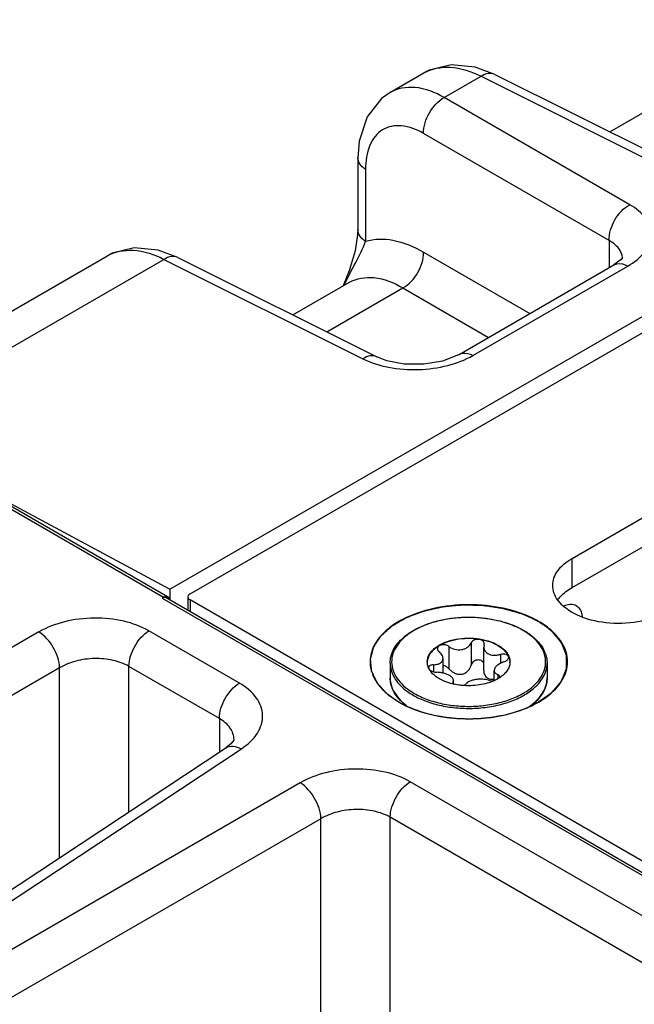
# Model space of a CAD drawing. Header units: inches. Extents: x 0 to 34, y 0 to 22.
# Tile 32 of 168: x 1.5 to 2.1, y 16.2 to 17.2. Entities that reach past the tile are written whole.
import ezdxf

# ---------------------------------------------------------------- set-up
doc = ezdxf.new("R2010")
doc.units = ezdxf.units.IN
doc.header["$LTSCALE"] = 1.87
doc.header["$MEASUREMENT"] = 0
doc.layers.get('0').update_dxf_attribs({"linetype": 'CONTINUOUS'})
doc.layers.add('02___PRT_ALL_AXES', color=7, linetype='CONTINUOUS')
doc.layers.add('COSMETIC', color=7, linetype='CONTINUOUS')

msp = doc.modelspace()

# ---------------------------------------------------------------- linework, layer by layer
at = {"color": 7, "linetype": 'CONTINUOUS'}
for p, q in [((1.65951, 16.61813), (7.8527, 20.194)), ((1.68009, 16.61342), (3.17031, 17.47386)), ((1.88127, 17.11812), (1.91531, 17.13777)), ((1.98684, 17.13629), (2.18713, 17.03625)), ((1.93595, 17.11304), (1.97292, 17.13439)), ((1.97292, 17.13439), (2.17321, 17.03435)), ((2.12272, 17.0052), (1.93595, 17.11304)), ((2.10271, 17.07842), (2.13805, 17.09882)), ((2.10185, 16.96906), (1.91508, 17.0769)), ((1.84881, 17.05237), (1.84881, 16.97991)), ((1.85674, 17.04074), (1.85674, 16.96832)), ((2.10185, 16.96906), (2.10185, 16.94168)), ((1.91508, 16.95753), (2.02219, 16.89569)), ((1.32583, 16.79741), (1.59617, 16.9535)), ((1.36154, 16.78138), (1.65378, 16.95012)), ((1.65378, 16.95012), (1.85407, 16.85009)), ((1.6677, 16.95202), (1.86799, 16.85199)), ((2.11533, 16.95074), (2.11534, 16.95082)), ((1.95077, 16.85445), (2.10675, 16.94451)), ((1.96481, 16.8534), (2.12078, 16.94345)), ((2.10675, 16.94451), (2.10675, 16.94451)), ((1.78357, 16.89415), (1.84052, 16.92703)), ((1.81761, 16.87715), (1.89422, 16.92139)), ((1.89422, 16.92139), (1.98046, 16.87159)), ((1.86801, 16.85198), (1.86799, 16.85199)), ((1.34563, 16.78786), (1.65338, 16.61016)), ((1.65737, 16.61057), (1.34951, 16.78833)), ((1.44144, 16.73525), (1.65951, 16.61813)), ((1.65196, 16.60929), (1.65338, 16.61016)), ((1.65951, 16.61813), (1.65951, 16.60764)), ((1.67789, 16.61036), (1.67789, 16.59703)), ((1.65196, 16.60929), (3.28831, 15.66446)), ((1.65596, 16.60969), (3.29078, 15.66574)), ((1.68009, 16.6073), (1.68009, 16.59576)), ((3.48268, 15.5665), (1.68009, 16.6073)), ((1.52787, 16.57516), (1.1195, 16.33937)), ((1.7297, 16.52364), (1.63862, 16.57624)), ((1.96292, 16.56397), (1.96292, 16.54159)), ((1.97604, 16.56194), (1.97567, 16.5597)), ((1.97604, 16.56194), (1.97622, 16.56306)), ((1.94058, 16.56051), (1.94058, 16.53813)), ((1.97567, 16.53646), (1.97567, 16.5597)), ((1.99239, 16.55249), (1.99239, 16.54342)), ((1.925, 16.54207), (1.925, 16.53501)), ((1.93469, 16.54847), (1.93454, 16.54977)), ((1.93469, 16.5337), (1.93469, 16.54847)), ((1.99591, 16.54492), (1.99802, 16.54585)), ((1.54874, 16.53902), (1.14037, 16.30323)), ((1.54874, 16.34786), (1.54874, 16.53902)), ((1.61847, 16.39394), (1.61847, 16.54051)), ((1.70955, 16.48791), (1.61847, 16.54051)), ((1.92123, 16.53692), (1.92007, 16.53913)), ((1.98621, 16.52621), (1.98621, 16.5363)), ((1.98992, 16.53202), (1.98992, 16.52811)), ((1.93462, 16.52612), (1.93101, 16.52798)), ((1.94486, 16.52505), (1.94468, 16.52436)), ((1.94486, 16.52505), (1.94523, 16.52644)), ((1.94486, 16.52505), (1.94486, 16.52378)), ((1.94518, 16.52319), (1.94601, 16.52249)), ((1.94523, 16.52319), (1.94523, 16.52644)), ((1.99153, 16.52904), (1.99178, 16.52994)), ((1.89354, 16.50472), (1.89795, 16.50107)), ((1.70955, 16.48791), (1.70955, 16.45415)), ((1.72426, 16.46675), (1.72426, 16.46677)), ((1.33527, 16.20677), (1.71611, 16.45849)), ((1.35082, 16.20581), (1.73164, 16.45751)), ((1.79095, 16.42326), (1.38258, 16.18747)), ((2.3103, 16.18841), (1.9017, 16.42434)), ((1.81182, 16.38712), (1.40344, 16.15133)), ((1.81181, 15.8752), (1.81182, 16.38712)), ((1.88154, 15.93309), (1.88154, 16.38861)), ((2.23574, 16.18409), (1.88154, 16.38861))]:
    msp.add_line(p, q, dxfattribs=at)
for points in [[(1.98684, 17.13629), (1.96704, 17.14373), (1.94282, 17.14604), (1.9206, 17.14049), (1.91526, 17.13774)], [(1.88131, 17.11813), (1.8729, 17.11222), (1.85816, 17.09374), (1.85014, 17.06927), (1.84881, 17.05235)], [(1.84881, 16.97991), (1.84864, 16.97524), (1.84607, 16.95869), (1.84027, 16.93871), (1.83423, 16.9234)], [(1.6677, 16.95202), (1.6479, 16.95946), (1.62368, 16.96177), (1.60146, 16.95622), (1.59612, 16.95347)], [(2.11542, 16.95168), (2.11551, 16.952), (2.11395, 16.94993), (2.10675, 16.94451)], [(1.95077, 16.85445), (1.9487, 16.85332), (1.93421, 16.84782), (1.91549, 16.84461), (1.89569, 16.84474), (1.87818, 16.84805), (1.86801, 16.85198)], [(1.72425, 16.46677), (1.72402, 16.46623), (1.72109, 16.46244), (1.71611, 16.45849)]]:
    msp.add_lwpolyline(points, dxfattribs=at)
for centre, radius, start, end in [((2.10043, 16.95082), 0.01491, 359.99793, 3.43964), ((1.93274, 16.54498), 0.01392, 180.00638, 184.1023), ((1.98819, 16.54497), 0.01389, 356.45661, 0.00275), ((1.92216, 16.53914), 0.00201, 178.53931, 179.99593), ((1.90954, 16.52926), 0.0281, 193.92752, 195.55209), ((1.95921, 16.58424), 0.0632, 257.17636, 257.93979), ((1.98378, 16.53988), 0.01391, 280.09163, 280.92187), ((1.96715, 16.56801), 0.04606, 294.53076, 294.7925), ((1.97238, 16.55855), 0.03523, 303.02585, 304.06673), ((1.92714, 16.54125), 0.04963, 224.95636, 227.39617), ((1.99321, 16.54182), 0.05042, 312.05827, 315.32984)]:
    msp.add_arc(centre, radius, start, end, dxfattribs=at)
for points, knots in [([(1.91531, 17.13777), (1.92312, 17.14227), (1.94396, 17.14605), (1.96326, 17.1393), (1.97292, 17.13439)], [0, 0, 0, 0, 0.454241, 1, 1, 1, 1]), ([(1.98684, 17.13629), (1.98488, 17.13727), (1.97973, 17.13782), (1.97518, 17.13578), (1.97292, 17.13439)], [0, 0, 0, 0, 0.452183, 1, 1, 1, 1]), ([(1.93595, 17.11304), (1.92689, 17.11818), (1.90879, 17.12556), (1.88869, 17.12238), (1.8813, 17.11813)], [0, 0, 0, 0, 0.550041, 1, 1, 1, 1]), ([(1.91508, 17.0769), (1.91488, 17.08407), (1.91955, 17.09841), (1.92963, 17.10963), (1.93595, 17.11304)], [0, 0, 0, 0, 0.499994, 1, 1, 1, 1]), ([(1.91508, 17.0769), (1.90822, 17.08086), (1.89448, 17.08659), (1.87218, 17.08259), (1.85859, 17.06415), (1.85674, 17.049), (1.85674, 17.04074)], [0, 0, 0, 0, 0.270837, 0.491326, 0.717628, 1, 1, 1, 1]), ([(1.85674, 17.04074), (1.85555, 17.04148), (1.8517, 17.04425), (1.84881, 17.04896), (1.8488, 17.05235)], [0, 0, 0, 0, 0.291472, 1, 1, 1, 1]), ([(2.10185, 16.96906), (2.10164, 16.97623), (2.10632, 16.99057), (2.1164, 17.00179), (2.12272, 17.0052)], [0, 0, 0, 0, 0.499994, 1, 1, 1, 1]), ([(2.12078, 16.94345), (2.12722, 16.94717), (2.13819, 16.95542), (2.14646, 16.97431), (2.13955, 16.9935), (2.12889, 17.00163), (2.12272, 17.0052)], [0, 0, 0, 0, 0.282237, 0.508517, 0.729022, 1, 1, 1, 1]), ([(1.85674, 16.96833), (1.85555, 16.96907), (1.8517, 16.97183), (1.84883, 16.97652), (1.84881, 16.97991)], [0, 0, 0, 0, 0.292362, 1, 1, 1, 1]), ([(1.83505, 16.92406), (1.83879, 16.93186), (1.84647, 16.94636), (1.8541, 16.961), (1.85674, 16.96833)], [0, 0, 0, 0, 0.525821, 1, 1, 1, 1]), ([(1.85674, 16.96832), (1.8655, 16.97105), (1.88664, 16.97121), (1.90553, 16.96304), (1.91508, 16.95753)], [0, 0, 0, 0, 0.454208, 1, 1, 1, 1]), ([(2.11531, 16.95172), (2.11511, 16.9551), (2.11179, 16.96248), (2.1055, 16.96704), (2.10185, 16.96906)], [0, 0, 0, 0, 0.448183, 1, 1, 1, 1]), ([(1.59617, 16.9535), (1.60398, 16.95801), (1.62482, 16.96179), (1.64413, 16.95503), (1.65378, 16.95012)], [0, 0, 0, 0, 0.454241, 1, 1, 1, 1]), ([(1.89421, 16.92139), (1.90053, 16.9248), (1.91061, 16.93602), (1.91529, 16.95036), (1.91508, 16.95753)], [0, 0, 0, 0, 0.500006, 1, 1, 1, 1]), ([(1.6677, 16.95202), (1.66574, 16.953), (1.66059, 16.95356), (1.65604, 16.95151), (1.65378, 16.95012)], [0, 0, 0, 0, 0.452183, 1, 1, 1, 1]), ([(2.10675, 16.94452), (2.10768, 16.94505), (2.11229, 16.94676), (2.11748, 16.94522), (2.12078, 16.94345)], [0, 0, 0, 0, 0.222728, 1, 1, 1, 1]), ([(1.84052, 16.92703), (1.84776, 16.93121), (1.86765, 16.9342), (1.88535, 16.9266), (1.89422, 16.92139)], [0, 0, 0, 0, 0.448365, 1, 1, 1, 1]), ([(1.85407, 16.85009), (1.86216, 16.84604), (1.88065, 16.84037), (1.90985, 16.83825), (1.93886, 16.84211), (1.95698, 16.84887), (1.96481, 16.8534)], [0, 0, 0, 0, 0.23735, 0.500047, 0.762729, 1, 1, 1, 1]), ([(1.86799, 16.85199), (1.86603, 16.85296), (1.86088, 16.85352), (1.85632, 16.85148), (1.85407, 16.85009)], [0, 0, 0, 0, 0.452175, 1, 1, 1, 1]), ([(1.95077, 16.85446), (1.9517, 16.85499), (1.95632, 16.85671), (1.96151, 16.85517), (1.96481, 16.8534)], [0, 0, 0, 0, 0.222733, 1, 1, 1, 1]), ([(1.65307, 16.61005), (1.65343, 16.61028), (1.65472, 16.61097), (1.65646, 16.61109), (1.65737, 16.61057)], [0, 0, 0, 0, 0.289003, 1, 1, 1, 1]), ([(1.65307, 16.61005), (1.65332, 16.61012), (1.6543, 16.61027), (1.65532, 16.61002), (1.65596, 16.60968)], [0, 0, 0, 0, 0.266911, 1, 1, 1, 1]), ([(1.65737, 16.61057), (1.65758, 16.61045), (1.65842, 16.60982), (1.65889, 16.6088), (1.65907, 16.60803)], [0, 0, 0, 0, 0.231154, 1, 1, 1, 1]), ([(1.68009, 16.61342), (1.67976, 16.61323), (1.6787, 16.61253), (1.67789, 16.61127), (1.67789, 16.61036)], [0, 0, 0, 0, 0.294959, 1, 1, 1, 1]), ([(1.67789, 16.61036), (1.67789, 16.61008), (1.67812, 16.60877), (1.67921, 16.6078), (1.68009, 16.6073)], [0, 0, 0, 0, 0.220863, 1, 1, 1, 1]), ([(2.01161, 16.59439), (2.00081, 16.59812), (1.97772, 16.60288), (1.94274, 16.60279), (1.9099, 16.59586), (1.88632, 16.58446), (1.87249, 16.57232), (1.86541, 16.56264), (1.86145, 16.55223), (1.86089, 16.54146), (1.86379, 16.53089), (1.86992, 16.52094), (1.87895, 16.51192), (1.88633, 16.5069), (1.89036, 16.50457)], [0, 0, 0, 0, 0.149709, 0.305944, 0.455359, 0.58654, 0.64356, 0.694996, 0.742207, 0.787534, 0.833853, 0.883738, 0.938922, 1, 1, 1, 1]), ([(2.05639, 16.60143), (2.06017, 16.6031), (2.07035, 16.6043), (2.0743, 16.59485), (2.07472, 16.59072)], [0, 0, 0, 0, 0.499285, 1, 1, 1, 1]), ([(2.0309, 16.58571), (2.02943, 16.58656), (2.02323, 16.58992), (2.01668, 16.59264), (2.01161, 16.59439)], [0, 0, 0, 0, 0.239636, 1, 1, 1, 1]), ([(1.63862, 16.57624), (1.63082, 16.58074), (1.61265, 16.58727), (1.58353, 16.59018), (1.55423, 16.58664), (1.53587, 16.57978), (1.52787, 16.57516)], [0, 0, 0, 0, 0.235223, 0.495805, 0.758657, 1, 1, 1, 1]), ([(1.88147, 16.54377), (1.88147, 16.54609), (1.88208, 16.55082), (1.88477, 16.55764), (1.88911, 16.56407), (1.89496, 16.56997), (1.90217, 16.57528), (1.91375, 16.58161), (1.93068, 16.58729), (1.95276, 16.59042), (1.97547, 16.58981), (1.99696, 16.58551), (2.01016, 16.58006), (2.016, 16.57669)], [0, 0, 0, 0, 0.044109, 0.089783, 0.138344, 0.190706, 0.247325, 0.308238, 0.44126, 0.584674, 0.730864, 0.871668, 1, 1, 1, 1]), ([(2.01526, 16.57662), (2.01173, 16.57866), (2.00404, 16.58229), (1.99154, 16.58625), (1.97799, 16.58883), (1.96386, 16.58994), (1.94961, 16.58954), (1.93573, 16.58766), (1.92267, 16.58434), (1.91086, 16.5797), (1.9007, 16.57388), (1.89252, 16.56705), (1.8866, 16.55939), (1.8832, 16.5511), (1.88259, 16.54249), (1.88483, 16.53401), (1.88971, 16.52606), (1.89429, 16.52151), (1.89689, 16.51937)], [0, 0, 0, 0, 0.066276, 0.137577, 0.212625, 0.289845, 0.367504, 0.443829, 0.517141, 0.585992, 0.649314, 0.706597, 0.758118, 0.805172, 0.850115, 0.895919, 0.945294, 1, 1, 1, 1]), ([(2.04593, 16.57457), (2.04486, 16.57561), (2.04022, 16.57978), (2.03502, 16.58333), (2.0309, 16.58571)], [0, 0, 0, 0, 0.237709, 1, 1, 1, 1]), ([(1.54874, 16.53902), (1.54851, 16.54614), (1.54341, 16.56004), (1.53393, 16.5714), (1.52787, 16.57516)], [0, 0, 0, 0, 0.499992, 1, 1, 1, 1]), ([(1.61847, 16.54051), (1.61847, 16.5475), (1.62318, 16.56138), (1.63262, 16.57253), (1.63862, 16.57624)], [0, 0, 0, 0, 0.497764, 1, 1, 1, 1]), ([(2.02392, 16.51928), (2.02638, 16.52131), (2.03076, 16.52559), (2.03556, 16.53302), (2.03806, 16.54092), (2.03806, 16.54901), (2.03557, 16.55691), (2.03077, 16.56434), (2.02388, 16.57109), (2.0183, 16.57486), (2.01526, 16.57662)], [0, 0, 0, 0, 0.134925, 0.257294, 0.37071, 0.480829, 0.594196, 0.716473, 0.851271, 1, 1, 1, 1]), ([(2.016, 16.57669), (2.01949, 16.57468), (2.02584, 16.5703), (2.03345, 16.56228), (2.03756, 16.55468), (2.03917, 16.54844), (2.03944, 16.54532), (2.03944, 16.54377)], [0, 0, 0, 0, 0.28628, 0.544217, 0.778542, 0.890158, 1, 1, 1, 1]), ([(2.03089, 16.50456), (2.03796, 16.50864), (2.05016, 16.51778), (2.05943, 16.5343), (2.06038, 16.54764), (2.05742, 16.56094), (2.05103, 16.56965), (2.04593, 16.57457)], [0, 0, 0, 0, 0.287011, 0.526093, 0.637538, 0.750518, 1, 1, 1, 1]), ([(1.91882, 16.54497), (1.91882, 16.54616), (1.91913, 16.54859), (1.92053, 16.5521), (1.92279, 16.55542), (1.92705, 16.5597), (1.9343, 16.56411), (1.94473, 16.5676), (1.95643, 16.56924), (1.96846, 16.56891), (1.97983, 16.56663), (1.98681, 16.56375), (1.98989, 16.56197)], [0, 0, 0, 0, 0.042862, 0.087493, 0.135329, 0.187294, 0.30456, 0.43823, 0.582575, 0.729729, 0.871319, 1, 1, 1, 1]), ([(1.98989, 16.56137), (1.98683, 16.56314), (1.9799, 16.566), (1.96861, 16.56828), (1.95666, 16.56864), (1.94501, 16.56705), (1.9346, 16.56364), (1.92732, 16.55929), (1.92301, 16.55508), (1.92069, 16.55179), (1.91923, 16.54832), (1.91885, 16.54591), (1.91882, 16.54473)], [0, 0, 0, 0, 0.128375, 0.26959, 0.416425, 0.560632, 0.694428, 0.812082, 0.864289, 0.912348, 0.957128, 1, 1, 1, 1]), ([(1.94058, 16.56051), (1.93957, 16.56126), (1.93714, 16.56225), (1.93392, 16.56233), (1.9316, 16.56162), (1.93024, 16.56076), (1.92934, 16.55962), (1.92913, 16.55871), (1.92913, 16.55827)], [0, 0, 0, 0, 0.275206, 0.558246, 0.687648, 0.802874, 0.904766, 1, 1, 1, 1]), ([(1.94058, 16.56051), (1.94234, 16.55921), (1.94656, 16.55733), (1.95229, 16.55701), (1.95662, 16.55815), (1.9594, 16.5596), (1.96159, 16.56155), (1.96259, 16.56315), (1.96292, 16.56397)], [0, 0, 0, 0, 0.25814, 0.528489, 0.659041, 0.781895, 0.89544, 1, 1, 1, 1]), ([(1.97622, 16.56306), (1.97622, 16.56363), (1.9759, 16.56483), (1.97458, 16.56627), (1.97266, 16.56724), (1.97038, 16.56767), (1.968, 16.56754), (1.96578, 16.56685), (1.96398, 16.56567), (1.96316, 16.56455), (1.96292, 16.56397)], [0, 0, 0, 0, 0.10112, 0.212092, 0.338575, 0.477847, 0.62183, 0.760946, 0.887713, 1, 1, 1, 1]), ([(1.98989, 16.56197), (1.99128, 16.56117), (1.99386, 16.55946), (1.99718, 16.55648), (1.99971, 16.55323), (2.00087, 16.55086), (2.00129, 16.54967)], [0, 0, 0, 0, 0.281445, 0.540726, 0.779019, 1, 1, 1, 1]), ([(1.98989, 16.56137), (1.99123, 16.5606), (1.99372, 16.55895), (1.99786, 16.55531), (2.00018, 16.55195), (2.00109, 16.54959)], [0, 0, 0, 0, 0.280914, 0.540607, 1, 1, 1, 1]), ([(1.92913, 16.55827), (1.92913, 16.55767), (1.92954, 16.55638), (1.93044, 16.55541), (1.93098, 16.55497)], [0, 0, 0, 0, 0.461213, 1, 1, 1, 1]), ([(1.93454, 16.54977), (1.93443, 16.55024), (1.93373, 16.55226), (1.93225, 16.55393), (1.93098, 16.55497)], [0, 0, 0, 0, 0.225503, 1, 1, 1, 1]), ([(1.97567, 16.5597), (1.97567, 16.55908), (1.97585, 16.55783), (1.97664, 16.55607), (1.97793, 16.55453), (1.97904, 16.55372), (1.97965, 16.55337)], [0, 0, 0, 0, 0.237077, 0.477975, 0.73038, 1, 1, 1, 1]), ([(1.97965, 16.55337), (1.98143, 16.55234), (1.98467, 16.55158), (1.98901, 16.55173), (1.99128, 16.55218), (1.99239, 16.55249)], [0, 0, 0, 0, 0.472231, 0.733478, 1, 1, 1, 1]), ([(2.00076, 16.54951), (2.00076, 16.54982), (2.00063, 16.55045), (2.00009, 16.5513), (1.99923, 16.55199), (1.99769, 16.55271), (1.99532, 16.55304), (1.99337, 16.55277), (1.99239, 16.55249)], [0, 0, 0, 0, 0.092465, 0.189263, 0.296801, 0.417872, 0.695787, 1, 1, 1, 1]), ([(1.61847, 16.54051), (1.61356, 16.54334), (1.60211, 16.54741), (1.58374, 16.54906), (1.56529, 16.54657), (1.55376, 16.54203), (1.54874, 16.53902)], [0, 0, 0, 0, 0.234664, 0.494648, 0.757521, 1, 1, 1, 1]), ([(1.88147, 16.54377), (1.88147, 16.54133), (1.88218, 16.53631), (1.8853, 16.52911), (1.89032, 16.52237), (1.89464, 16.51845), (1.89703, 16.51659)], [0, 0, 0, 0, 0.226099, 0.463038, 0.719323, 1, 1, 1, 1]), ([(1.92007, 16.53913), (1.9199, 16.53952), (1.91929, 16.54108), (1.91894, 16.54274), (1.91885, 16.54398)], [0, 0, 0, 0, 0.256181, 1, 1, 1, 1]), ([(1.925, 16.54207), (1.92435, 16.54205), (1.92315, 16.54191), (1.92158, 16.54134), (1.92046, 16.54043), (1.92016, 16.53958), (1.92015, 16.53919)], [0, 0, 0, 0, 0.31576, 0.586572, 0.808464, 1, 1, 1, 1]), ([(1.925, 16.54207), (1.9263, 16.5421), (1.92819, 16.54232), (1.93051, 16.54307), (1.93197, 16.54381), (1.93316, 16.54474), (1.93404, 16.54585), (1.93458, 16.54712), (1.93469, 16.54802), (1.93469, 16.54847)], [0, 0, 0, 0, 0.303889, 0.440907, 0.566879, 0.682628, 0.790649, 0.894905, 1, 1, 1, 1]), ([(1.94058, 16.53813), (1.93983, 16.53898), (1.93802, 16.54042), (1.93581, 16.54115), (1.93469, 16.54128)], [0, 0, 0, 0, 0.501408, 1, 1, 1, 1]), ([(1.94058, 16.53813), (1.94138, 16.53723), (1.94316, 16.53557), (1.94628, 16.53364), (1.94977, 16.53248), (1.95343, 16.5324), (1.95685, 16.53356), (1.95965, 16.53569), (1.96172, 16.53843), (1.96261, 16.54052), (1.96292, 16.54159)], [0, 0, 0, 0, 0.127589, 0.256911, 0.386203, 0.513804, 0.638942, 0.761628, 0.881925, 1, 1, 1, 1]), ([(1.97572, 16.54353), (1.97546, 16.5441), (1.97472, 16.5452), (1.97307, 16.54637), (1.97104, 16.54696), (1.96887, 16.54691), (1.9668, 16.54625), (1.96502, 16.54505), (1.96367, 16.54347), (1.96311, 16.54222), (1.96292, 16.54159)], [0, 0, 0, 0, 0.115299, 0.235533, 0.362212, 0.493441, 0.625276, 0.754297, 0.879052, 1, 1, 1, 1]), ([(1.99591, 16.54492), (1.99457, 16.5445), (1.9921, 16.54346), (1.9894, 16.54164), (1.98777, 16.53998), (1.98667, 16.53845), (1.98621, 16.53713), (1.98621, 16.5363)], [0, 0, 0, 0, 0.30836, 0.58605, 0.708368, 0.817806, 1, 1, 1, 1]), ([(2.00206, 16.54412), (2.00197, 16.54276), (2.00138, 16.53997), (1.99932, 16.53604), (1.99618, 16.53241), (1.99356, 16.53034), (1.99212, 16.52937)], [0, 0, 0, 0, 0.222147, 0.458133, 0.716046, 1, 1, 1, 1]), ([(1.99802, 16.54585), (1.99842, 16.54608), (1.99915, 16.54659), (2.00004, 16.54749), (2.00061, 16.54847), (2.00076, 16.54918), (2.00076, 16.54951)], [0, 0, 0, 0, 0.293342, 0.557252, 0.790582, 1, 1, 1, 1]), ([(2.00109, 16.54959), (2.00125, 16.54918), (2.0018, 16.54756), (2.00207, 16.54584), (2.00208, 16.54457)], [0, 0, 0, 0, 0.255423, 1, 1, 1, 1]), ([(2.00129, 16.54967), (2.00142, 16.54928), (2.00188, 16.54776), (2.00209, 16.54616), (2.00209, 16.54497)], [0, 0, 0, 0, 0.254496, 1, 1, 1, 1]), ([(2.02416, 16.51681), (2.02651, 16.51866), (2.03075, 16.52256), (2.03568, 16.52925), (2.03874, 16.53638), (2.03944, 16.54135), (2.03944, 16.54377)], [0, 0, 0, 0, 0.280336, 0.536532, 0.773624, 1, 1, 1, 1]), ([(1.93101, 16.52798), (1.92996, 16.52859), (1.92622, 16.53098), (1.92292, 16.53417), (1.92123, 16.53692)], [0, 0, 0, 0, 0.274783, 1, 1, 1, 1]), ([(1.9213, 16.53693), (1.92172, 16.53654), (1.92274, 16.53585), (1.92512, 16.53484), (1.92715, 16.5345), (1.92851, 16.53449)], [0, 0, 0, 0, 0.221394, 0.472262, 1, 1, 1, 1]), ([(1.9347, 16.53372), (1.93419, 16.53384), (1.93215, 16.53427), (1.93007, 16.53448), (1.92851, 16.53449)], [0, 0, 0, 0, 0.252351, 1, 1, 1, 1]), ([(1.94125, 16.5312), (1.94029, 16.53176), (1.93815, 16.53275), (1.9359, 16.53344), (1.9347, 16.53372)], [0, 0, 0, 0, 0.475807, 1, 1, 1, 1]), ([(1.94523, 16.52644), (1.94523, 16.52685), (1.94502, 16.52775), (1.94419, 16.52898), (1.9429, 16.53017), (1.94184, 16.53086), (1.94125, 16.5312)], [0, 0, 0, 0, 0.19148, 0.414865, 0.683615, 1, 1, 1, 1]), ([(1.97567, 16.53646), (1.97567, 16.53566), (1.97582, 16.53408), (1.97655, 16.53185), (1.97781, 16.52991), (1.979, 16.52893), (1.97965, 16.52855)], [0, 0, 0, 0, 0.25839, 0.510102, 0.756055, 1, 1, 1, 1]), ([(1.98621, 16.5363), (1.98621, 16.53586), (1.98638, 16.53495), (1.98716, 16.53374), (1.98838, 16.53274), (1.98937, 16.53224), (1.98992, 16.53202)], [0, 0, 0, 0, 0.220069, 0.448317, 0.704912, 1, 1, 1, 1]), ([(1.99178, 16.52994), (1.99178, 16.53015), (1.99169, 16.53059), (1.9913, 16.53117), (1.99069, 16.53166), (1.99019, 16.53191), (1.98992, 16.53202)], [0, 0, 0, 0, 0.21236, 0.439704, 0.6997, 1, 1, 1, 1]), ([(1.70955, 16.48792), (1.70955, 16.4949), (1.71426, 16.50878), (1.7237, 16.51994), (1.7297, 16.52364)], [0, 0, 0, 0, 0.497764, 1, 1, 1, 1]), ([(1.73164, 16.45751), (1.7379, 16.46165), (1.74625, 16.46914), (1.75225, 16.48179), (1.75356, 16.49127), (1.75171, 16.50064), (1.74497, 16.51291), (1.7362, 16.51989), (1.7297, 16.52364)], [0, 0, 0, 0, 0.271476, 0.389245, 0.500188, 0.611091, 0.72876, 1, 1, 1, 1]), ([(1.89192, 16.5059), (1.89029, 16.50757), (1.88735, 16.51104), (1.884, 16.51678), (1.88193, 16.5228), (1.88147, 16.52693), (1.88147, 16.52896)], [0, 0, 0, 0, 0.270054, 0.523635, 0.765055, 1, 1, 1, 1]), ([(1.88147, 16.52896), (1.88147, 16.52842), (1.88153, 16.52625), (1.88187, 16.52408), (1.88226, 16.5225)], [0, 0, 0, 0, 0.248676, 1, 1, 1, 1]), ([(1.88247, 16.52173), (1.88325, 16.51891), (1.88583, 16.51324), (1.88975, 16.50845), (1.89202, 16.50618)], [0, 0, 0, 0, 0.476918, 1, 1, 1, 1]), ([(1.94518, 16.52261), (1.94424, 16.52282), (1.94064, 16.52373), (1.93712, 16.52498), (1.93462, 16.52612)], [0, 0, 0, 0, 0.2593, 1, 1, 1, 1]), ([(1.94468, 16.52436), (1.94468, 16.52416), (1.94478, 16.52372), (1.94503, 16.52336), (1.94518, 16.52319)], [0, 0, 0, 0, 0.465548, 1, 1, 1, 1]), ([(1.95419, 16.52121), (1.9535, 16.52127), (1.95075, 16.52155), (1.94802, 16.522), (1.946, 16.52243)], [0, 0, 0, 0, 0.253059, 1, 1, 1, 1]), ([(1.98627, 16.52612), (1.98395, 16.52506), (1.97897, 16.52326), (1.96828, 16.52096), (1.95981, 16.52071), (1.95419, 16.52121)], [0, 0, 0, 0, 0.233855, 0.482927, 1, 1, 1, 1]), ([(1.95422, 16.52123), (1.95503, 16.52137), (1.95639, 16.52173), (1.95764, 16.52254), (1.95798, 16.52302)], [0, 0, 0, 0, 0.580341, 1, 1, 1, 1]), ([(1.98032, 16.52648), (1.97942, 16.5268), (1.97744, 16.52727), (1.97428, 16.52759), (1.97091, 16.52756), (1.96753, 16.52721), (1.96437, 16.52657), (1.96163, 16.52567), (1.95946, 16.52455), (1.95835, 16.52355), (1.95798, 16.52302)], [0, 0, 0, 0, 0.121421, 0.258147, 0.404004, 0.550989, 0.690324, 0.814252, 0.917772, 1, 1, 1, 1]), ([(1.97965, 16.52855), (1.98058, 16.52801), (1.9828, 16.52736), (1.98507, 16.52752), (1.98621, 16.52774)], [0, 0, 0, 0, 0.482323, 1, 1, 1, 1]), ([(1.98032, 16.52648), (1.98119, 16.52617), (1.98319, 16.52587), (1.98518, 16.526), (1.98622, 16.52618)], [0, 0, 0, 0, 0.466719, 1, 1, 1, 1]), ([(1.99158, 16.52901), (1.99119, 16.52875), (1.98953, 16.52773), (1.9878, 16.52682), (1.98646, 16.5262)], [0, 0, 0, 0, 0.242278, 1, 1, 1, 1]), ([(2.02907, 16.50637), (2.0307, 16.50802), (2.03362, 16.51144), (2.03694, 16.51708), (2.03898, 16.52295), (2.03944, 16.52698), (2.03944, 16.52896)], [0, 0, 0, 0, 0.272688, 0.526899, 0.767208, 1, 1, 1, 1]), ([(2.03944, 16.52896), (2.03944, 16.52696), (2.03898, 16.52289), (2.03626, 16.51481), (2.03236, 16.50941), (2.02929, 16.50622)], [0, 0, 0, 0, 0.235794, 0.47789, 1, 1, 1, 1]), ([(1.89689, 16.51937), (1.89754, 16.51882), (1.90033, 16.51662), (1.90331, 16.51468), (1.90564, 16.51333)], [0, 0, 0, 0, 0.241195, 1, 1, 1, 1]), ([(1.89703, 16.51659), (1.89761, 16.51613), (1.90004, 16.51431), (1.90261, 16.51267), (1.9046, 16.51152)], [0, 0, 0, 0, 0.242718, 1, 1, 1, 1]), ([(1.9046, 16.51152), (1.90881, 16.50909), (1.91808, 16.50487), (1.93322, 16.50059), (1.94958, 16.49825), (1.96642, 16.49795), (1.983, 16.4997), (1.99858, 16.50343), (2.01245, 16.50898), (2.02061, 16.51401), (2.02416, 16.51681)], [0, 0, 0, 0, 0.116236, 0.242269, 0.374898, 0.510234, 0.64412, 0.772519, 0.89196, 1, 1, 1, 1]), ([(1.90564, 16.51333), (1.90983, 16.51091), (1.91905, 16.50673), (1.93411, 16.50251), (1.95038, 16.50025), (1.96712, 16.50004), (1.98355, 16.50189), (1.99892, 16.50572), (2.01254, 16.51136), (2.02049, 16.51646), (2.02392, 16.51928)], [0, 0, 0, 0, 0.116566, 0.243038, 0.37611, 0.511777, 0.645766, 0.773954, 0.892831, 1, 1, 1, 1]), ([(1.89036, 16.50457), (1.89152, 16.5039), (1.89635, 16.50124), (1.9014, 16.49899), (1.90531, 16.49748)], [0, 0, 0, 0, 0.241473, 1, 1, 1, 1]), ([(2.01556, 16.49732), (2.01693, 16.49785), (2.02217, 16.49996), (2.02726, 16.50247), (2.03089, 16.50456)], [0, 0, 0, 0, 0.258323, 1, 1, 1, 1]), ([(2.02083, 16.49955), (2.02138, 16.49993), (2.02351, 16.50144), (2.02555, 16.50308), (2.02699, 16.50438)], [0, 0, 0, 0, 0.256981, 1, 1, 1, 1]), ([(2.02929, 16.50622), (2.02874, 16.50565), (2.02642, 16.50335), (2.02388, 16.50128), (2.02187, 16.49983)], [0, 0, 0, 0, 0.241808, 1, 1, 1, 1]), ([(1.90531, 16.49748), (1.92269, 16.49074), (1.96041, 16.48483), (1.99813, 16.49065), (2.01556, 16.49732)], [0, 0, 0, 0, 0.499783, 1, 1, 1, 1]), ([(1.72426, 16.46677), (1.72425, 16.47083), (1.72098, 16.4798), (1.71374, 16.4855), (1.70955, 16.48791)], [0, 0, 0, 0, 0.45686, 1, 1, 1, 1]), ([(1.71611, 16.45849), (1.71812, 16.4598), (1.72383, 16.4609), (1.72901, 16.45891), (1.73164, 16.45751)], [0, 0, 0, 0, 0.446275, 1, 1, 1, 1]), ([(1.9017, 16.42434), (1.8939, 16.42884), (1.87573, 16.43537), (1.8466, 16.43828), (1.81731, 16.43474), (1.79895, 16.42788), (1.79095, 16.42326)], [0, 0, 0, 0, 0.235223, 0.495805, 0.758657, 1, 1, 1, 1]), ([(1.81182, 16.38712), (1.81159, 16.39424), (1.80649, 16.40814), (1.797, 16.4195), (1.79095, 16.42326)], [0, 0, 0, 0, 0.499992, 1, 1, 1, 1]), ([(1.88154, 16.38861), (1.88154, 16.3956), (1.88625, 16.40947), (1.8957, 16.42063), (1.9017, 16.42434)], [0, 0, 0, 0, 0.497764, 1, 1, 1, 1]), ([(1.88154, 16.38861), (1.87664, 16.39144), (1.86518, 16.39551), (1.84682, 16.39716), (1.82836, 16.39467), (1.81683, 16.39013), (1.81182, 16.38712)], [0, 0, 0, 0, 0.234664, 0.494648, 0.757521, 1, 1, 1, 1])]:
    msp.add_open_spline(points, degree=3, knots=knots, dxfattribs=at)
at = {"color": 3, "linetype": 'CONTINUOUS'}
msp.add_open_spline([(2.05023, 16.60744), (2.05108, 16.60861), (2.05513, 16.61347), (2.06031, 16.6173), (2.06452, 16.61973)], degree=3, knots=[0, 0, 0, 0, 0.230308, 1, 1, 1, 1], dxfattribs=at)
at = {"layer": '02___PRT_ALL_AXES', "color": 7, "linetype": 'CONTINUOUS'}
for p, q in [((2.06452, 16.64913), (2.47166, 16.88421)), ((2.06452, 16.61973), (2.06452, 16.64913)), ((1.88147, 16.54377), (1.88147, 16.52896)), ((2.03944, 16.54377), (2.03944, 16.52896))]:
    msp.add_line(p, q, dxfattribs=at)
at = {"layer": '02___PRT_ALL_AXES', "color": 3, "linetype": 'CONTINUOUS'}
msp.add_line((2.06452, 16.61973), (2.47166, 16.85481), dxfattribs=at)
at = {"layer": '02___PRT_ALL_AXES', "color": 7, "linetype": 'CONTINUOUS'}
for points, knots in [([(2.04506, 16.622), (2.04506, 16.62453), (2.046, 16.62981), (2.05, 16.63716), (2.05632, 16.6438), (2.06161, 16.64744), (2.06452, 16.64913)], [0, 0, 0, 0, 0.21779, 0.450922, 0.710305, 1, 1, 1, 1]), ([(2.05022, 16.60718), (2.04861, 16.6094), (2.04601, 16.61412), (2.04506, 16.61945), (2.04506, 16.622)], [0, 0, 0, 0, 0.517379, 1, 1, 1, 1]), ([(2.15848, 16.59488), (2.15004, 16.59), (2.13005, 16.58369), (2.09917, 16.58291), (2.07078, 16.58985), (2.05499, 16.60061), (2.05022, 16.60718)], [0, 0, 0, 0, 0.25203, 0.529509, 0.789941, 1, 1, 1, 1])]:
    msp.add_open_spline(points, degree=3, knots=knots, dxfattribs=at)
at = {"layer": 'COSMETIC', "color": 7, "linetype": 'CONTINUOUS'}
for p, q in [((2.02268, 16.50036), (2.02912, 16.50363)), ((2.02912, 16.50363), (2.02963, 16.50391)), ((1.89857, 16.5002), (1.90665, 16.49684)), ((1.90665, 16.49684), (1.91357, 16.49449)), ((1.91357, 16.49449), (1.91615, 16.49372)), ((1.91615, 16.49372), (1.91727, 16.4934)), ((1.99406, 16.49108), (1.99737, 16.4918)), ((1.99737, 16.4918), (2.00437, 16.49361)), ((2.00437, 16.49361), (2.00549, 16.49393)), ((2.00549, 16.49393), (2.01462, 16.49698)), ((2.01462, 16.49698), (2.02143, 16.49979)), ((2.02143, 16.49979), (2.02182, 16.49996)), ((2.02182, 16.49996), (2.02268, 16.50036))]:
    msp.add_line(p, q, dxfattribs=at)
for points, knots in [([(2.01298, 16.59357), (2.01164, 16.59395), (2.00897, 16.5947), (2.00563, 16.59565), (2.00296, 16.5964), (2.00096, 16.59697), (1.99929, 16.59744), (1.99795, 16.59782), (1.99695, 16.5981), (1.99611, 16.59834), (1.99544, 16.59852), (1.99507, 16.59863), (1.99482, 16.5987), (1.99465, 16.59875), (1.99442, 16.59878), (1.99415, 16.59882), (1.99378, 16.59887), (1.99332, 16.59894), (1.99222, 16.5991), (1.99057, 16.59934), (1.98837, 16.59966), (1.98617, 16.59998), (1.98397, 16.6003), (1.98177, 16.60062), (1.97994, 16.60089), (1.97847, 16.6011), (1.97737, 16.60127), (1.97646, 16.6014), (1.97573, 16.60151), (1.97527, 16.60157), (1.9749, 16.60162), (1.97453, 16.60169), (1.97407, 16.60169), (1.97351, 16.6017), (1.97277, 16.60172), (1.97184, 16.60174), (1.97035, 16.60177), (1.9685, 16.60182), (1.96552, 16.60188), (1.96255, 16.60195), (1.95995, 16.60201), (1.95847, 16.60204), (1.95735, 16.60207), (1.95624, 16.6021), (1.95531, 16.60212), (1.95466, 16.60213), (1.95433, 16.60214), (1.95415, 16.60215), (1.95396, 16.60212), (1.95373, 16.6021), (1.95335, 16.60206), (1.95289, 16.60202), (1.95233, 16.60196), (1.95158, 16.60189), (1.95028, 16.60176), (1.94841, 16.60158), (1.94618, 16.60136), (1.94394, 16.60114), (1.94171, 16.60092), (1.93947, 16.6007), (1.9376, 16.60052), (1.9363, 16.60039), (1.93555, 16.60032), (1.935, 16.60026), (1.93453, 16.60022), (1.93416, 16.60018), (1.93392, 16.60016), (1.93374, 16.60015), (1.93356, 16.6001), (1.93325, 16.60003), (1.93264, 16.59989), (1.93176, 16.59969), (1.9307, 16.59945), (1.92965, 16.59921), (1.92824, 16.59889), (1.92578, 16.59832), (1.92297, 16.59768), (1.92016, 16.59704), (1.9184, 16.59663), (1.917, 16.59631), (1.91612, 16.59611), (1.91542, 16.59595), (1.91498, 16.59585), (1.91467, 16.59578), (1.91452, 16.59574), (1.91443, 16.59572), (1.91431, 16.59567), (1.91414, 16.59561), (1.91383, 16.59549), (1.91344, 16.59534), (1.91282, 16.59511), (1.91205, 16.59481), (1.91112, 16.59445), (1.90988, 16.59398), (1.90833, 16.59339), (1.90647, 16.59268), (1.90461, 16.59196), (1.90275, 16.59125), (1.9012, 16.59066), (1.89996, 16.59018), (1.89918, 16.58989), (1.89856, 16.58965), (1.89818, 16.5895), (1.89787, 16.58938), (1.89764, 16.58929), (1.89744, 16.58922), (1.89731, 16.58914), (1.89711, 16.58903), (1.89681, 16.58885), (1.89641, 16.58862), (1.89601, 16.58839), (1.89548, 16.58807), (1.89482, 16.58769), (1.89376, 16.58706), (1.8919, 16.58598), (1.88978, 16.58473), (1.88792, 16.58364), (1.88686, 16.58302), (1.88606, 16.58255), (1.88527, 16.58209), (1.8846, 16.5817), (1.88407, 16.58139), (1.88368, 16.58115), (1.88335, 16.58096), (1.88311, 16.58082), (1.88298, 16.58074), (1.88287, 16.58069), (1.88281, 16.58062), (1.8827, 16.58053), (1.88252, 16.58037), (1.88227, 16.58014), (1.88196, 16.57986), (1.88156, 16.57949), (1.88105, 16.57903), (1.88044, 16.57848), (1.87983, 16.57793), (1.87901, 16.57719), (1.87759, 16.5759), (1.87616, 16.57462), (1.87494, 16.57351), (1.87433, 16.57296), (1.87372, 16.57241), (1.87321, 16.57195), (1.87281, 16.57158), (1.8725, 16.5713), (1.87225, 16.57107), (1.87204, 16.57089), (1.87191, 16.57078), (1.87181, 16.57068), (1.87171, 16.57059), (1.87163, 16.57047), (1.87153, 16.57032), (1.8714, 16.57011), (1.87124, 16.56986), (1.87097, 16.56946), (1.87065, 16.56896), (1.87012, 16.56816), (1.86947, 16.56715), (1.86868, 16.56595), (1.86789, 16.56474), (1.8671, 16.56354), (1.86645, 16.56253), (1.86592, 16.56173), (1.86553, 16.56113), (1.8652, 16.56062), (1.86494, 16.56022), (1.86477, 16.55997), (1.86466, 16.55979), (1.86459, 16.55969), (1.86455, 16.55963), (1.86452, 16.55958), (1.8645, 16.55953), (1.86448, 16.55943), (1.86443, 16.55924), (1.86436, 16.55897), (1.86427, 16.55865), (1.86418, 16.55833), (1.86407, 16.5579), (1.86387, 16.55714), (1.86358, 16.55606), (1.86312, 16.55434), (1.86266, 16.55261), (1.86225, 16.5511), (1.86202, 16.55024), (1.86185, 16.54959), (1.8617, 16.54905), (1.86159, 16.54862), (1.8615, 16.54829), (1.86144, 16.54805), (1.86139, 16.54789), (1.86137, 16.54781), (1.86135, 16.54773), (1.86137, 16.54762), (1.86138, 16.54749), (1.8614, 16.54727), (1.86142, 16.54701), (1.86146, 16.54668), (1.8615, 16.54625), (1.86155, 16.54572), (1.86161, 16.54508), (1.86169, 16.54422), (1.86179, 16.54315), (1.86191, 16.54186), (1.86203, 16.54057), (1.86214, 16.5395), (1.86222, 16.53865), (1.86228, 16.538), (1.86233, 16.53747), (1.86237, 16.53704), (1.8624, 16.53672), (1.86243, 16.53645), (1.86244, 16.53623), (1.86246, 16.5361), (1.86246, 16.53599), (1.8625, 16.53591), (1.86254, 16.53583), (1.86261, 16.53568), (1.86272, 16.53544), (1.86287, 16.53512), (1.86306, 16.5347), (1.86331, 16.53417), (1.8636, 16.53354), (1.864, 16.5327), (1.86468, 16.53122), (1.86547, 16.52954), (1.86625, 16.52785), (1.86674, 16.52679), (1.86709, 16.52606), (1.86728, 16.52564), (1.86743, 16.52532), (1.86758, 16.525), (1.8677, 16.52474), (1.86778, 16.52455), (1.86783, 16.52446), (1.86785, 16.52441), (1.8679, 16.52436), (1.86795, 16.5243), (1.86804, 16.5242), (1.86819, 16.52403), (1.8684, 16.52379), (1.86874, 16.5234), (1.86917, 16.52292), (1.86969, 16.52233), (1.87038, 16.52155), (1.87124, 16.52058), (1.87227, 16.51941), (1.8733, 16.51825), (1.87433, 16.51708), (1.87519, 16.51611), (1.87588, 16.51533), (1.87631, 16.51485), (1.87665, 16.51446), (1.87686, 16.51421), (1.87704, 16.51402), (1.87717, 16.51387), (1.87727, 16.51375), (1.87739, 16.51367), (1.87751, 16.51358), (1.87766, 16.51348), (1.87789, 16.51331), (1.87819, 16.5131), (1.87855, 16.51284), (1.87902, 16.5125), (1.87962, 16.51208), (1.88057, 16.5114), (1.88175, 16.51056), (1.88318, 16.50954), (1.88508, 16.50819), (1.88745, 16.5065), (1.88935, 16.50514), (1.8903, 16.50447)], [0, 0, 0, 0, 0.015625, 0.03125, 0.039062, 0.046875, 0.054688, 0.058594, 0.0625, 0.066406, 0.068359, 0.070312, 0.070801, 0.071289, 0.072266, 0.073242, 0.074219, 0.076172, 0.078125, 0.085938, 0.09375, 0.101562, 0.109375, 0.117188, 0.125, 0.128906, 0.132812, 0.136719, 0.138672, 0.140625, 0.141602, 0.142578, 0.144531, 0.146484, 0.148438, 0.152344, 0.15625, 0.164062, 0.171875, 0.1875, 0.195312, 0.199219, 0.203125, 0.207031, 0.210938, 0.212891, 0.213867, 0.214355, 0.214844, 0.21582, 0.216797, 0.21875, 0.220703, 0.222656, 0.226562, 0.234375, 0.242188, 0.25, 0.257812, 0.265625, 0.273438, 0.277344, 0.279297, 0.28125, 0.283203, 0.28418, 0.285156, 0.285645, 0.286133, 0.287109, 0.289062, 0.292969, 0.296875, 0.300781, 0.304688, 0.3125, 0.328125, 0.335938, 0.34375, 0.347656, 0.351562, 0.353516, 0.355469, 0.356445, 0.356934, 0.357178, 0.357422, 0.358398, 0.359375, 0.361328, 0.363281, 0.367188, 0.371094, 0.375, 0.382812, 0.390625, 0.398438, 0.40625, 0.414062, 0.417969, 0.421875, 0.423828, 0.425781, 0.426758, 0.427734, 0.428711, 0.429199, 0.429688, 0.431641, 0.433594, 0.435547, 0.4375, 0.441406, 0.445312, 0.453125, 0.46875, 0.476562, 0.480469, 0.484375, 0.488281, 0.492188, 0.494141, 0.496094, 0.498047, 0.499023, 0.499512, 0.5, 0.500488, 0.500977, 0.501953, 0.503906, 0.505859, 0.507812, 0.511719, 0.515625, 0.519531, 0.523438, 0.53125, 0.546875, 0.550781, 0.554688, 0.558594, 0.5625, 0.564453, 0.566406, 0.568359, 0.569336, 0.570312, 0.570801, 0.571289, 0.572266, 0.573242, 0.574219, 0.576172, 0.578125, 0.582031, 0.585938, 0.59375, 0.601562, 0.609375, 0.617188, 0.625, 0.628906, 0.632812, 0.636719, 0.638672, 0.640625, 0.641602, 0.64209, 0.642578, 0.642822, 0.643066, 0.643555, 0.644531, 0.646484, 0.648438, 0.650391, 0.652344, 0.65625, 0.664062, 0.671875, 0.6875, 0.695312, 0.699219, 0.703125, 0.707031, 0.708984, 0.710938, 0.712891, 0.713379, 0.713867, 0.714355, 0.714844, 0.71582, 0.716797, 0.71875, 0.720703, 0.722656, 0.726562, 0.730469, 0.734375, 0.742188, 0.75, 0.757812, 0.765625, 0.769531, 0.773438, 0.777344, 0.779297, 0.78125, 0.783203, 0.78418, 0.785156, 0.785645, 0.786133, 0.786621, 0.787109, 0.789062, 0.791016, 0.792969, 0.796875, 0.800781, 0.804688, 0.8125, 0.828125, 0.835938, 0.84375, 0.847656, 0.849609, 0.851562, 0.853516, 0.855469, 0.856445, 0.856934, 0.857178, 0.857422, 0.85791, 0.858398, 0.859375, 0.861328, 0.863281, 0.867188, 0.871094, 0.875, 0.882812, 0.890625, 0.898438, 0.90625, 0.914062, 0.917969, 0.921875, 0.923828, 0.925781, 0.926758, 0.927734, 0.928711, 0.929199, 0.929688, 0.930664, 0.931641, 0.933594, 0.935547, 0.9375, 0.941406, 0.945312, 0.953125, 0.960938, 0.96875, 0.984375, 1, 1, 1, 1]), ([(2.03061, 16.58548), (2.03029, 16.58565), (2.02967, 16.586), (2.02897, 16.58639), (2.0285, 16.58665), (2.02831, 16.58676), (2.02816, 16.58685), (2.02798, 16.58694), (2.02767, 16.5871), (2.02723, 16.58733), (2.02652, 16.5877), (2.02581, 16.58806), (2.0251, 16.58843), (2.02436, 16.58878), (2.02363, 16.58913), (2.0229, 16.58948), (2.02235, 16.58975), (2.02178, 16.58999), (2.02103, 16.59033), (2.02027, 16.59066), (2.01952, 16.591), (2.01874, 16.59132), (2.01777, 16.59172), (2.0169, 16.59207), (2.01632, 16.59231), (2.01591, 16.59247), (2.0152, 16.59273), (2.01419, 16.59311), (2.01338, 16.59342), (2.01298, 16.59357)], [0, 0, 0, 0, 0.0625, 0.125, 0.140625, 0.15625, 0.164062, 0.171875, 0.1875, 0.21875, 0.25, 0.3125, 0.34375, 0.375, 0.4375, 0.46875, 0.5, 0.53125, 0.5625, 0.625, 0.65625, 0.6875, 0.75, 0.8125, 0.828125, 0.84375, 0.875, 0.9375, 1, 1, 1, 1]), ([(2.04462, 16.5753), (2.04438, 16.57551), (2.04391, 16.57593), (2.04338, 16.5764), (2.04303, 16.57672), (2.04288, 16.57685), (2.04277, 16.57695), (2.04263, 16.57706), (2.04239, 16.57726), (2.04205, 16.57754), (2.0415, 16.57799), (2.04102, 16.57838), (2.04062, 16.57872), (2.04033, 16.57894), (2.03983, 16.57933), (2.03925, 16.57976), (2.03867, 16.5802), (2.03825, 16.58053), (2.03778, 16.58085), (2.03718, 16.58127), (2.03657, 16.5817), (2.03597, 16.58212), (2.03535, 16.58254), (2.03455, 16.58305), (2.03384, 16.58351), (2.03337, 16.58382), (2.03304, 16.58402), (2.03245, 16.58437), (2.03161, 16.58488), (2.03094, 16.58528), (2.03061, 16.58548)], [0, 0, 0, 0, 0.0625, 0.125, 0.140625, 0.15625, 0.164062, 0.171875, 0.1875, 0.21875, 0.25, 0.3125, 0.328125, 0.34375, 0.375, 0.4375, 0.46875, 0.5, 0.53125, 0.5625, 0.625, 0.65625, 0.6875, 0.75, 0.8125, 0.828125, 0.84375, 0.875, 0.9375, 1, 1, 1, 1]), ([(2.02963, 16.50391), (2.03051, 16.50453), (2.03226, 16.50577), (2.03446, 16.50731), (2.03621, 16.50854), (2.03753, 16.50947), (2.03884, 16.51039), (2.04016, 16.51132), (2.04126, 16.51209), (2.04202, 16.51263), (2.04246, 16.51294), (2.04279, 16.51317), (2.04312, 16.5134), (2.04337, 16.51357), (2.04353, 16.51369), (2.0436, 16.51374), (2.04366, 16.51377), (2.0437, 16.51382), (2.04377, 16.5139), (2.04386, 16.51401), (2.04402, 16.51419), (2.04422, 16.51442), (2.04453, 16.51478), (2.04492, 16.51524), (2.04539, 16.51578), (2.04602, 16.5165), (2.04711, 16.51777), (2.04837, 16.51923), (2.04962, 16.52068), (2.05056, 16.52176), (2.05134, 16.52267), (2.05197, 16.5234), (2.05244, 16.52394), (2.05283, 16.52439), (2.05314, 16.52476), (2.05334, 16.52498), (2.05349, 16.52517), (2.05359, 16.52528), (2.05366, 16.52536), (2.0537, 16.5254), (2.05371, 16.52545), (2.05374, 16.52552), (2.0538, 16.52566), (2.05389, 16.52588), (2.05402, 16.52618), (2.05414, 16.52648), (2.0543, 16.52687), (2.05459, 16.52756), (2.055, 16.52855), (2.05549, 16.52973), (2.05598, 16.53091), (2.05647, 16.53209), (2.05696, 16.53327), (2.05737, 16.53426), (2.0577, 16.53505), (2.05794, 16.53564), (2.05819, 16.53623), (2.05839, 16.53672), (2.05856, 16.53712), (2.05866, 16.53736), (2.05874, 16.53756), (2.0588, 16.53771), (2.05886, 16.53783), (2.05889, 16.53792), (2.05891, 16.53797), (2.05893, 16.538), (2.05893, 16.53804), (2.05893, 16.53809), (2.05893, 16.53818), (2.05893, 16.53831), (2.05893, 16.53846), (2.05894, 16.53866), (2.05894, 16.53892), (2.05895, 16.53932), (2.05895, 16.53983), (2.05896, 16.54044), (2.05897, 16.54104), (2.05898, 16.54185), (2.059, 16.54287), (2.05902, 16.54408), (2.05903, 16.5453), (2.05905, 16.54651), (2.05907, 16.54773), (2.05909, 16.54874), (2.0591, 16.54945), (2.0591, 16.54986), (2.05911, 16.55016), (2.05911, 16.55047), (2.05911, 16.55069), (2.05912, 16.55085), (2.05912, 16.55091), (2.05912, 16.55096), (2.05911, 16.55101), (2.05907, 16.55109), (2.05903, 16.55122), (2.05895, 16.55141), (2.05886, 16.55166), (2.05871, 16.55204), (2.05852, 16.55253), (2.0583, 16.55312), (2.058, 16.5539), (2.05763, 16.55487), (2.05719, 16.55604), (2.05674, 16.55721), (2.0563, 16.55838), (2.05585, 16.55955), (2.05548, 16.56052), (2.05518, 16.5613), (2.05496, 16.56189), (2.05477, 16.56237), (2.05463, 16.56276), (2.05453, 16.56301), (2.05446, 16.5632), (2.05441, 16.56332), (2.05438, 16.56341), (2.05436, 16.56346), (2.05432, 16.5635), (2.05427, 16.56356), (2.05416, 16.5637), (2.05398, 16.56391), (2.05376, 16.56419), (2.05353, 16.56446), (2.05322, 16.56483), (2.05269, 16.56548), (2.05193, 16.56641), (2.05102, 16.56752), (2.0501, 16.56863), (2.04919, 16.56974), (2.04797, 16.57123), (2.04645, 16.57308), (2.04523, 16.57456), (2.04462, 16.5753)], [0, 0, 0, 0, 0.03125, 0.0625, 0.078125, 0.09375, 0.109375, 0.125, 0.140625, 0.148438, 0.152344, 0.15625, 0.160156, 0.164062, 0.165039, 0.166016, 0.166504, 0.166992, 0.167969, 0.169922, 0.171875, 0.175781, 0.179688, 0.1875, 0.195312, 0.203125, 0.21875, 0.25, 0.265625, 0.28125, 0.296875, 0.304688, 0.3125, 0.320312, 0.324219, 0.328125, 0.330078, 0.332031, 0.333008, 0.333496, 0.333984, 0.334961, 0.335938, 0.339844, 0.34375, 0.347656, 0.351562, 0.359375, 0.375, 0.390625, 0.40625, 0.421875, 0.4375, 0.453125, 0.460938, 0.46875, 0.476562, 0.484375, 0.488281, 0.492188, 0.494141, 0.496094, 0.498047, 0.499023, 0.499512, 0.5, 0.500488, 0.500977, 0.501953, 0.503906, 0.505859, 0.507812, 0.511719, 0.515625, 0.523438, 0.53125, 0.539062, 0.546875, 0.5625, 0.578125, 0.59375, 0.609375, 0.625, 0.640625, 0.648438, 0.652344, 0.65625, 0.660156, 0.664062, 0.665039, 0.666016, 0.666504, 0.666992, 0.667969, 0.669922, 0.671875, 0.675781, 0.679688, 0.6875, 0.695312, 0.703125, 0.71875, 0.734375, 0.75, 0.765625, 0.78125, 0.796875, 0.804688, 0.8125, 0.820312, 0.824219, 0.828125, 0.830078, 0.832031, 0.833008, 0.833496, 0.833984, 0.834961, 0.835938, 0.839844, 0.84375, 0.847656, 0.851562, 0.859375, 0.875, 0.890625, 0.90625, 0.921875, 0.9375, 0.96875, 1, 1, 1, 1]), ([(1.8903, 16.50447), (1.89061, 16.50429), (1.89107, 16.50403), (1.89169, 16.50368), (1.89208, 16.50347), (1.8924, 16.50329), (1.89259, 16.50319), (1.89273, 16.50311), (1.89281, 16.50307), (1.89291, 16.50302), (1.89303, 16.50295), (1.89322, 16.50285), (1.89346, 16.50273), (1.89375, 16.50257), (1.89399, 16.50245), (1.89418, 16.50235), (1.89433, 16.50227), (1.89444, 16.50221), (1.89461, 16.50213), (1.89489, 16.50198), (1.8953, 16.50178), (1.89579, 16.50153), (1.8962, 16.50133), (1.89653, 16.50117), (1.89674, 16.50106), (1.89688, 16.50099), (1.89697, 16.50095), (1.89707, 16.5009), (1.8972, 16.50084), (1.8975, 16.5007), (1.89796, 16.50049), (1.89837, 16.50029), (1.89857, 16.5002)], [0, 0, 0, 0, 0.125, 0.1875, 0.25, 0.28125, 0.3125, 0.328125, 0.335938, 0.34375, 0.359375, 0.375, 0.40625, 0.4375, 0.46875, 0.484375, 0.5, 0.515625, 0.53125, 0.5625, 0.625, 0.6875, 0.75, 0.78125, 0.8125, 0.828125, 0.835938, 0.84375, 0.859375, 0.875, 0.9375, 1, 1, 1, 1]), ([(1.92881, 16.49068), (1.9301, 16.49048), (1.93204, 16.49016), (1.93462, 16.48975), (1.93624, 16.48949), (1.93753, 16.48928), (1.93834, 16.48916), (1.9389, 16.48906), (1.93923, 16.48902), (1.93958, 16.48899), (1.94, 16.48895), (1.94069, 16.48888), (1.94154, 16.4888), (1.94291, 16.48867), (1.94461, 16.48852), (1.94666, 16.48832), (1.9482, 16.48818), (1.94923, 16.48808), (1.94965, 16.48805), (1.95, 16.48801), (1.95034, 16.488), (1.95095, 16.48798), (1.95181, 16.48795), (1.95319, 16.48792), (1.95492, 16.48787), (1.95665, 16.48782), (1.95803, 16.48778), (1.95907, 16.48775), (1.95993, 16.48773), (1.96054, 16.48771), (1.96089, 16.4877), (1.96114, 16.48769), (1.9614, 16.4877), (1.96175, 16.48771), (1.96235, 16.48774), (1.96322, 16.48777), (1.96425, 16.4878), (1.96564, 16.48785), (1.96736, 16.48792), (1.96909, 16.48798), (1.97047, 16.48803), (1.97133, 16.48806), (1.97194, 16.48808), (1.97228, 16.4881), (1.97262, 16.48814), (1.97305, 16.48818), (1.97407, 16.48828), (1.97561, 16.48844), (1.97765, 16.48865), (1.97936, 16.48882), (1.98072, 16.48896), (1.98157, 16.48905), (1.98225, 16.48912), (1.98268, 16.48916), (1.98302, 16.48919), (1.98336, 16.48925), (1.98396, 16.48935), (1.98482, 16.4895), (1.98619, 16.48973), (1.9879, 16.49002), (1.99064, 16.49049), (1.99269, 16.49084), (1.99406, 16.49108)], [0, 0, 0, 0, 0.0625, 0.09375, 0.125, 0.140625, 0.15625, 0.164062, 0.167969, 0.171875, 0.179688, 0.1875, 0.203125, 0.21875, 0.25, 0.28125, 0.3125, 0.320312, 0.328125, 0.332031, 0.335938, 0.34375, 0.359375, 0.375, 0.40625, 0.4375, 0.453125, 0.46875, 0.484375, 0.492188, 0.496094, 0.5, 0.503906, 0.507812, 0.515625, 0.53125, 0.546875, 0.5625, 0.59375, 0.625, 0.640625, 0.65625, 0.664062, 0.667969, 0.671875, 0.679688, 0.6875, 0.71875, 0.75, 0.78125, 0.796875, 0.8125, 0.820312, 0.828125, 0.832031, 0.835938, 0.84375, 0.859375, 0.875, 0.90625, 0.9375, 1, 1, 1, 1])]:
    msp.add_open_spline(points, degree=3, knots=knots, dxfattribs=at)
msp.add_open_spline([(1.91727, 16.4934), (1.91915, 16.49289), (1.92293, 16.49189), (1.92684, 16.49108), (1.92881, 16.49068)], degree=3, dxfattribs=at)

doc.saveas('drawing.dxf')
